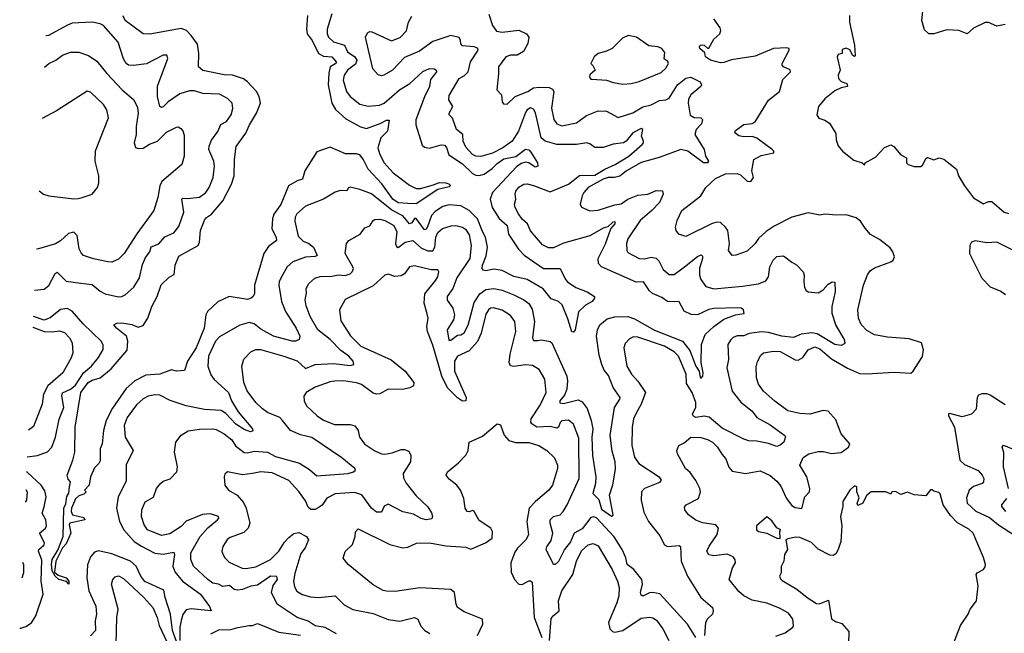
# Model space of a CAD drawing. Extents: x 1954678 to 2060275, y 904822 to 1016299.
# Tile 181 of 256: x 1957308 to 1963260, y 966879 to 970590. Entities that reach past the tile are written whole.
import ezdxf

# ---------------------------------------------------------------- set-up
doc = ezdxf.new("R2010")
doc.units = 0

msp = doc.modelspace()

# ---------------------------------------------------------------- linework, layer by layer
at = {"layer": '0CON20XD'}
for points in [[(1958727.8, 968985), (1958726.8, 968933.2), (1958718.8, 968915), (1958706.7, 968905), (1958685, 968898.6), (1958574.6, 968915.4), (1958505, 968883.1), (1958444.2, 968825.8), (1958432.5, 968805), (1958423.5, 968725), (1958373.8, 968605), (1958323.3, 968525), (1958305, 968468.8), (1958255, 968463.8), (1958225, 968473.3), (1958155, 968446.9), (1958070.8, 968439.2), (1958004.8, 968405.2), (1957951, 968359), (1957869.2, 968240.8), (1957831.3, 968165), (1957814.5, 968104.5), (1957807.1, 968025), (1957793.8, 967995), (1957795, 967922.5), (1957786.2, 967905), (1957760, 967880), (1957736, 967825), (1957727.5, 967775), (1957700, 967745), (1957710, 967735), (1957695, 967720), (1957665, 967710), (1957645, 967692.5), (1957621.5, 967635), (1957618.1, 967615), (1957626.2, 967595), (1957695, 967578.6), (1957702.5, 967565), (1957610, 967545), (1957606.7, 967535), (1957617.3, 967485), (1957589.5, 967420.5), (1957566.9, 967395), (1957526.8, 967315), (1957519.2, 967249.2), (1957540.2, 967230.2), (1957588.2, 967215), (1957605.3, 967195), (1957605, 967176.7), (1957591.5, 967191.5), (1957545, 967204.5), (1957521.5, 967225), (1957505, 967256), (1957500.6, 967295), (1957505, 967325.6), (1957538.7, 967381.3), (1957570.3, 967465), (1957575.2, 967634.8), (1957587.2, 967662.8), (1957593.5, 967706.5), (1957605, 967726.7), (1957608.2, 967765), (1957616, 967795), (1957601.7, 967811.7), (1957594, 967835), (1957630, 967925), (1957641.4, 967975), (1957642.7, 968125), (1957677.3, 968335), (1957722.1, 968395), (1957745, 968409), (1957795.2, 968424.8), (1957861.2, 968478.8), (1957958.2, 968591.8), (1957961.8, 968645), (1957953.8, 968675), (1957892.2, 968725), (1957876.2, 968745), (1957895, 968754.4), (1957925, 968756.8), (1957985, 968746.4), (1958025, 968730.5), (1958055, 968740), (1958083.5, 968785), (1958106.2, 968855), (1958138.5, 968915), (1958164.1, 968985.9), (1958212.5, 969032.5), (1958241.1, 969048.9), (1958247.3, 969105), (1958270.7, 969159.3), (1958386.7, 969225), (1958394.7, 969245), (1958401.3, 969315), (1958425, 969377.5), (1958436.2, 969393.8), (1958467, 969413), (1958536.7, 969495), (1958587.6, 969595), (1958605.4, 969645), (1958606.8, 969745), (1958616.1, 969823.9), (1958675, 969904.5), (1958696.2, 969953.8), (1958740.3, 970025), (1958762.9, 970085), (1958756.1, 970125), (1958739.1, 970155), (1958684.8, 970214.8), (1958661.7, 970231.7), (1958595, 970255.4), (1958545, 970256.2), (1958415, 970282.5), (1958388, 970305), (1958391.2, 970385), (1958382.6, 970442.6), (1958345.3, 970495), (1958315.4, 970525.4), (1958283.6, 970536.4), (1958095, 970503.2), (1958055, 970504.5), (1957945.6, 970585), (1957934.3, 970614.3)], [(1959195, 970625.8), (1959167.4, 970532.6), (1959166.7, 970505), (1959174.4, 970485), (1959205, 970455.4), (1959271.3, 970435), (1959289.1, 970395), (1959333.6, 970365), (1959346.3, 970345), (1959338.4, 970321.6), (1959290, 970285), (1959269.2, 970255), (1959263.9, 970223.9), (1959283.6, 970155), (1959305, 970126), (1959365, 970080), (1959415, 970066.1), (1959483, 970073), (1959511.2, 970085), (1959604, 970166), (1959667.1, 970205), (1959745, 970276.4), (1959785, 970293.8), (1959815, 970291.9), (1959825.7, 970285), (1959827.8, 970275), (1959791.5, 970228.5), (1959785.8, 970185), (1959755, 970123.1), (1959702.5, 969985), (1959703.1, 969953.1), (1959741.4, 969831.4), (1959755, 969820), (1959785, 969813.5), (1959855, 969833.3), (1959875, 969831.8), (1959887.4, 969817.4), (1959901.7, 969771.7), (1959985, 969718.6), (1960045, 969660.6), (1960065, 969648.8), (1960085, 969647.5), (1960115, 969656.2), (1960165, 969689), (1960195, 969720.2), (1960235, 969749.3), (1960306.5, 969763.5), (1960365, 969807.3), (1960385, 969802.7), (1960398.3, 969788.3), (1960438.9, 969725), (1960441.2, 969705), (1960425, 969698.6), (1960385, 969723.3), (1960365, 969728.4), (1960340.1, 969719.9), (1960310.5, 969699.5), (1960165.3, 969545), (1960151.2, 969505), (1960163.3, 969455), (1960206.7, 969386.7), (1960254.5, 969345), (1960263.7, 969293.7), (1960322.4, 969202.4), (1960356.8, 969165), (1960474.3, 969084.3), (1960576.1, 969086.1), (1960608.1, 969018.1), (1960620, 969005), (1960670.8, 968970.8), (1960738.8, 968945), (1960783.3, 968915), (1960783.8, 968905), (1960768, 968885), (1960727.5, 968862.5), (1960686.7, 968823.3), (1960666.7, 968713.3), (1960655, 968700), (1960645, 968703.1), (1960621.5, 968781.5), (1960587.5, 968865), (1960565, 968885.6), (1960521.1, 968901.1), (1960472.8, 968962.8), (1960375, 969019.5), (1960295, 969036.6), (1960225, 969073.5), (1960175, 969080.7), (1960125, 969070.9), (1960110, 969075), (1960104.4, 969085), (1960105.4, 969105), (1960128.1, 969161.9), (1960135.9, 969214.1), (1960124.6, 969274.6), (1960105, 969308.5), (1960075.2, 969385), (1960025, 969436.3), (1959975, 969463.9), (1959905, 969470), (1959865, 969460.6), (1959819.1, 969430.9), (1959798.2, 969405), (1959772.9, 969337.1), (1959765, 969323.6), (1959755, 969320), (1959705, 969388.5), (1959695, 969387.9), (1959678.1, 969361.9), (1959664.7, 969354.8), (1959623.6, 969403.6), (1959557.7, 969437.7), (1959435, 969536.1), (1959365, 969562.7), (1959305, 969577.5), (1959296, 969574), (1959285, 969554.3), (1959245, 969556.9), (1959215, 969547.5), (1959145, 969504.4), (1959035, 969461.8), (1958983.6, 969415), (1958973.9, 969395), (1958971.7, 969371.7), (1958991.3, 969281.3), (1959020.9, 969250.9), (1959055, 969236.3), (1959083.1, 969215), (1959105.4, 969164.6), (1959095, 969158.2), (1959035, 969153.5), (1958960, 969125), (1958924.3, 969095.7), (1958891.1, 969035), (1958876.4, 969005), (1958874.7, 968985), (1958890.4, 968885), (1958914.7, 968825), (1958979.4, 968725), (1959001.5, 968675), (1958998, 968655), (1958975, 968645.4), (1958955, 968645.9), (1958843.1, 968675), (1958765, 968719.1), (1958725, 968750.4), (1958695, 968758.4), (1958638, 968742), (1958515, 968671.9), (1958492.5, 968645), (1958448.8, 968555), (1958444.5, 968495), (1958462.7, 968442.7), (1958484.2, 968414.2), (1958569.4, 968335), (1958589.2, 968285), (1958628.5, 968218.5), (1958715.5, 968115), (1958717, 968103), (1958702.7, 968097.3)], [(1959047.9, 970615), (1959041.9, 970535), (1959045.8, 970505), (1959076.4, 970465), (1959115, 970385.3), (1959145, 970368.8), (1959195.7, 970365.7), (1959221.5, 970335), (1959218.5, 970325), (1959185, 970304.6), (1959176.2, 970266.2), (1959172.9, 970195), (1959195.3, 970085), (1959216.1, 970046.1), (1959280.5, 969990.5), (1959368.5, 969941.5), (1959405, 969931.6), (1959487.7, 969962.3), (1959525, 969983.1), (1959541.7, 969981.7), (1959530.5, 969915), (1959492.1, 969875), (1959472.4, 969815), (1959484.7, 969775), (1959512, 969725), (1959565, 969663.5), (1959665, 969589.4), (1959705, 969570), (1959731.2, 969568.8), (1959809.5, 969590.5), (1959843.9, 969606.1), (1959885, 969603.1), (1959905.7, 969595), (1959910, 969585), (1959905, 969580), (1959835, 969562.7), (1959705, 969476.7), (1959655, 969477.9), (1959595, 969483.2), (1959563.3, 969505), (1959496.7, 969596.7), (1959415, 969686), (1959385, 969746.9), (1959365, 969772.8), (1959345, 969778.6), (1959278, 969778), (1959185, 969818.9), (1959105, 969790.8), (1959031.1, 969675), (1959017.1, 969625), (1958985, 969616.2), (1958932.4, 969585), (1958886.8, 969473.2), (1958845, 969414.4), (1958836.5, 969385), (1958832.2, 969325), (1958857.8, 969275), (1958860.5, 969255), (1958811.1, 969218.9), (1958782.9, 969175), (1958727.8, 968985)], [(1960025, 969288.6), (1960037.4, 969225), (1960030, 969145), (1959951.1, 969028.9), (1959926.2, 968963.8), (1959892.5, 968915), (1959892.7, 968892.7), (1959926.6, 968845), (1959935.7, 968805.7), (1959929.7, 968775), (1959891.6, 968715), (1959902.6, 968652.6), (1959915, 968652.1), (1959955, 968682.7), (1959975, 968683.9), (1959995, 968696.7), (1960018.5, 968741.5), (1960055, 968880), (1960088.8, 968931.2), (1960125, 968958.2), (1960175, 968965.2), (1960225, 968954.7), (1960295.7, 968925), (1960355.6, 968895.6), (1960385, 968873.5), (1960405, 968839.2), (1960420, 968765), (1960407.3, 968665), (1960415, 968650.6), (1960440.7, 968650.7), (1960462.9, 968652.9), (1960514.4, 968644.4), (1960525, 968635.8), (1960614.7, 968435), (1960620.3, 968405), (1960614.8, 968355), (1960601, 968319), (1960573.9, 968285), (1960572.9, 968272.9), (1960595, 968268.9), (1960685, 968291.1), (1960708.2, 968278.2), (1960738.2, 968238.2), (1960762.7, 968165), (1960772.2, 968115), (1960767, 968065), (1960771.1, 967955), (1960790.9, 967825), (1960788.9, 967785), (1960772.5, 967725), (1960808.2, 967688.2), (1960825, 967628.8), (1960885, 967587.5), (1960896.2, 967593.8), (1960872.7, 967715), (1960893.5, 967776.5), (1960909.1, 967870.9), (1960907.9, 967915), (1960889.4, 967979.4), (1960878.2, 968075), (1960903.3, 968245), (1960936.7, 968295), (1960937.5, 968305), (1960895, 968365.6), (1960868, 968438), (1960841.2, 968471.2), (1960826.5, 968505), (1960811.4, 968561.4), (1960794.7, 968675), (1960800.4, 968715), (1960814.5, 968745), (1960860.1, 968779.9), (1960905, 968792.3), (1960984.2, 968794.2), (1961025, 968781.6), (1961145, 968712.9), (1961314.6, 968645), (1961358.3, 968588.3), (1961395, 968494.5), (1961414.6, 968465), (1961421.4, 968425), (1961428.1, 968421.9), (1961438.5, 968435), (1961440, 968455), (1961427.3, 968515), (1961428.8, 968625), (1961452.5, 968685), (1961504.5, 968735), (1961565, 968779.1), (1961635, 968804.7), (1961687, 968813), (1961684.3, 968835), (1961668.8, 968845), (1961647.9, 968847.9), (1961505, 968843.3), (1961475, 968836.7), (1961405, 968805.8), (1961367.8, 968807.7), (1961325, 968826.9), (1961294.5, 968884.5), (1961225, 968885.4), (1961190, 968910), (1961134.2, 968934.2), (1961115, 968951.1), (1961078.6, 969005), (1961035, 969003.2), (1960825.4, 969095.4), (1960806.9, 969115), (1960805.5, 969145.5), (1960848.8, 969235), (1960882.5, 969325), (1960907.3, 969355), (1960907.8, 969367.8), (1960893.1, 969365), (1960863.7, 969336.3), (1960835, 969328.8), (1960755, 969283.1), (1960595, 969239.1), (1960535, 969210.5), (1960505, 969210), (1960467.8, 969227.8), (1960395, 969312.2), (1960377.5, 969355), (1960345, 969383.3), (1960323.8, 969415), (1960302.3, 969455), (1960298.2, 969475), (1960306.4, 969505), (1960302.9, 969535), (1960307.6, 969552.4), (1960325, 969576.7), (1960355, 969595.5), (1960375, 969597.7), (1960415, 969587.6), (1960515, 969549.7), (1960625, 969594.8), (1960692, 969648), (1960785, 969649.3), (1960845, 969686.7), (1960906.8, 969713.2), (1960990.7, 969765), (1961070.8, 969835), (1961080, 969845), (1961080, 969855), (1961066.9, 969885), (1961074.2, 969925), (1961065, 969931.9), (1961013.9, 969906.1), (1960973.8, 969856.2), (1960958, 969845), (1960895, 969836.6), (1960835, 969816.2), (1960785, 969817.5), (1960755, 969839.4), (1960735.5, 969845.5), (1960675, 969835.9), (1960555, 969835.9), (1960485, 969855.3), (1960460, 969875), (1960426.6, 970026.6), (1960415, 970049.4), (1960395, 970056.8), (1960375, 970045.4), (1960365, 970028.9), (1960323.5, 969916.5), (1960284.7, 969855), (1960227.7, 969815), (1960166.6, 969783.4), (1960095, 969763.5), (1960065, 969765.5), (1960044.4, 969775), (1960005, 969818.6), (1959988.7, 969855), (1959986.9, 969895), (1959949.3, 969925), (1959925, 969994.3), (1959904.3, 970015), (1959904.4, 970025), (1959926.7, 970065), (1959902.2, 970105), (1959905, 970131.2), (1959963.9, 970235), (1959997.3, 970252.7), (1960018.5, 970275), (1960033.2, 970335), (1960080, 970405), (1960075, 970417.8), (1960055.3, 970425.2), (1959985, 970431.8), (1959974.6, 970444.6), (1959973.5, 970465), (1959965, 970481.4), (1959915, 970494.5), (1959805, 970457.4), (1959725, 970400), (1959635, 970360.8), (1959562, 970285), (1959508.8, 970255), (1959495, 970251.1), (1959475, 970255.7), (1959442.9, 970292.9), (1959398, 970485), (1959410, 970510), (1959425, 970518.8), (1959437.3, 970517.3), (1959555, 970461.5), (1959608, 970482), (1959646.4, 970523.6), (1959657.9, 970575), (1959678.5, 970611.5)], [(1960144.3, 970624.3), (1960166, 970555), (1960190.6, 970520.6), (1960224.2, 970514.2), (1960325, 970527.1), (1960372, 970505), (1960385.7, 970485), (1960380.6, 970445), (1960353.2, 970396.8), (1960315, 970375.7), (1960275, 970376.4), (1960246, 970365), (1960201.5, 970305), (1960203.2, 970263.2), (1960192.5, 970165), (1960220, 970135), (1960224.1, 970094.1), (1960231.7, 970081.7), (1960255, 970078.8), (1960303.8, 970126.2), (1960378.9, 970155), (1960415, 970177.6), (1960447.4, 970182.6), (1960509.3, 970179.3), (1960528.9, 970168.9), (1960536, 970155), (1960522.8, 970055), (1960537, 969987), (1960555, 969961.1), (1960585, 969947.3), (1960675, 969966.8), (1960735, 970010.4), (1960805, 970038.2), (1960855, 970037.3), (1960925, 969998.5), (1961015, 970026.8), (1961075, 970062.4), (1961125, 970074.8), (1961175, 970100.3), (1961215, 970105.9), (1961235, 970115.4), (1961284.9, 970195.1), (1961335, 970235.4), (1961365, 970241.5), (1961420.8, 970215), (1961429.2, 970195), (1961425.7, 970185), (1961364.6, 970135), (1961351.1, 970108.9), (1961349.7, 970085), (1961361.8, 970011.8), (1961385, 969999.1), (1961426.2, 969996.2), (1961435.4, 969985.4), (1961430.3, 969959.7), (1961397.1, 969925), (1961389.2, 969895), (1961445.5, 969805), (1961454.5, 969764.5), (1961471.2, 969735), (1961466.2, 969725), (1961442.5, 969725), (1961347.9, 969795), (1961305, 969805.5), (1961174.2, 969755.8), (1961065, 969726.5), (1960975.4, 969675), (1960935, 969644.1), (1960904.4, 969635.6)], [(1962323.9, 970616.1), (1962324.3, 970575), (1962354.2, 970435), (1962358.8, 970371.2), (1962355, 970367.5), (1962344.1, 970374.1), (1962327, 970407), (1962305, 970417.5), (1962280.7, 970409.3), (1962280, 970385), (1962255, 970380), (1962250, 970365), (1962268.8, 970285), (1962256.7, 970255), (1962258.8, 970235), (1962275, 970216.7), (1962307.5, 970205), (1962312.5, 970185), (1962275, 970177.5), (1962235, 970160), (1962175, 970110.8), (1962137.5, 970065), (1962127.5, 970015), (1962140, 969995), (1962175, 969983.3), (1962203.9, 969963.9), (1962242.3, 969902.3), (1962244.1, 969864.1), (1962255, 969827.5), (1962282.5, 969795), (1962350.5, 969740.5), (1962400, 969725), (1962415, 969712.5), (1962420, 969725), (1962481.7, 969758.3), (1962535, 969816.7), (1962575, 969832.5), (1962593, 969823), (1962635, 969772.5), (1962670, 969755), (1962670, 969725), (1962680, 969715), (1962715, 969701.2), (1962755, 969702), (1962767.1, 969712.9), (1962785, 969750), (1962795, 969756.2), (1962835, 969743.3), (1962866.4, 969753.6), (1962895, 969746.2), (1962971.2, 969685), (1962984, 969645), (1963020, 969585), (1963075, 969513.3), (1963135, 969477.1), (1963165, 969490.9), (1963185, 969490), (1963258.8, 969425), (1963285, 969417.1)], [(1963265, 970560.8), (1963215, 970550.6), (1963165, 970572.9), (1963145, 970572.5), (1963075, 970538.9), (1963035, 970505.4), (1962985, 970524.5), (1962911.9, 970528.1), (1962833.9, 970503.9), (1962805, 970504), (1962778.8, 970528.8), (1962761.4, 970585), (1962769.5, 970660.5)], [(1957398.2, 968954.9), (1957455, 968959.5), (1957485, 968983.3), (1957521.9, 969055), (1957535, 969062.5), (1957589.5, 969009.5), (1957676.7, 968996.7), (1957745, 968989.4), (1957795, 968948.2), (1957825, 968931.5), (1957904.6, 968914.6), (1957925, 968915.5), (1957945, 968925.5), (1957998.2, 968971.8), (1958031.6, 969028.4), (1958050.9, 969109.1), (1958069.2, 969150.8), (1958094.6, 969185), (1958103.3, 969216.7), (1958148.1, 969235), (1958184.3, 969275.7), (1958238.9, 969301.1), (1958270.5, 969339.5), (1958299.3, 969425), (1958287.8, 969505), (1958295, 969511.5), (1958325, 969508.4), (1958395, 969516.2), (1958432.5, 969545), (1958452.9, 969575), (1958476.9, 969635), (1958485.3, 969705), (1958481.3, 969735), (1958450.9, 969805), (1958453.1, 969825), (1958468.2, 969861.8), (1958505, 969914.4), (1958524.2, 969955.8), (1958558.6, 969975), (1958572.5, 969995), (1958585.4, 970014.6), (1958596.4, 970053.6), (1958592.9, 970085), (1958565, 970113.3), (1958515, 970140.5), (1958415, 970144.4), (1958365, 970158.9), (1958335, 970159.5), (1958275, 970142.4), (1958205, 970093.1), (1958175, 970063.3), (1958165, 970059.4), (1958155, 970064.2), (1958141.6, 970125), (1958141.6, 970188.4), (1958204.2, 970355), (1958196.7, 970375), (1958175, 970375.6), (1958075, 970322.5), (1957995, 970312.2), (1957965, 970314.2), (1957950.8, 970325), (1957935, 970353.8), (1957903.5, 970455), (1957815, 970555.4), (1957795, 970565.9), (1957745, 970575.8), (1957625, 970568.4), (1957597.1, 970557.1), (1957481.4, 970495), (1957466, 970492.9)], [(1961878.9, 966861.1), (1961935, 966881.4), (1961981.2, 966915), (1961985.8, 966925), (1961981.4, 966965), (1961955, 967001.4), (1961901.5, 967031.5), (1961825, 967061.8), (1961735, 967078.8), (1961685.4, 967105.4), (1961655, 967131.9), (1961597.1, 967205), (1961616.9, 967275), (1961634.3, 967305), (1961633.2, 967323.2), (1961620.6, 967340.6), (1961585, 967357.9), (1961505, 967348.2), (1961475, 967353.1), (1961462.5, 967375), (1961475.6, 967405), (1961524.6, 967475.4), (1961532.2, 967515), (1961515.4, 967535.4), (1961435, 967547.5), (1961395, 967562.2), (1961352, 967595), (1961328, 967625), (1961327.7, 967642.3), (1961336.2, 967655), (1961410.6, 967695), (1961423.5, 967735), (1961419.5, 967755), (1961395, 967802), (1961361.1, 967851.1), (1961333.1, 967875), (1961284, 967964), (1961280, 967985), (1961293.3, 968015), (1961325, 968030), (1961365.8, 968064.2), (1961425, 968063.1), (1961465, 968051.5), (1961495.6, 968035), (1961526.7, 968005), (1961551.9, 967961.9), (1961576.5, 967935), (1961595, 967884.2), (1961615, 967860.4), (1961695, 967845.8), (1961785, 967862.1), (1961845, 967833.8), (1961885, 967799.1), (1961908.5, 967768.5), (1961944.4, 967694.4), (1961975, 967651.8), (1961995, 967640), (1962036.1, 967633.9), (1962054.4, 967705), (1962082.2, 967735), (1962085.5, 967755), (1962066.2, 967825), (1962023.8, 967895), (1962045, 967941.1), (1962078.6, 967965), (1962135, 967978.8), (1962167.8, 967977.7), (1962215, 967966), (1962275, 967972.9), (1962317.5, 968005), (1962326.2, 968025), (1962274.5, 968084.5), (1962240.9, 968170.9), (1962195, 968221.4), (1962165, 968226.7), (1962085, 968203.3), (1962025, 968207.5), (1961952, 968225), (1961872.4, 968282.4), (1961804.1, 968344.1), (1961774.7, 968384.7), (1961763.1, 968423.1), (1961760.4, 968489.6), (1961767.3, 968522.7), (1961788.4, 968561.6), (1961804.7, 968575.3), (1961865, 968586), (1961905, 968583.3), (1961995, 968533.5), (1962015, 968530.9), (1962042.3, 968547.7), (1962075, 968592.9), (1962115, 968610.4), (1962145, 968599.4), (1962215, 968538.1), (1962312.9, 968482.9), (1962385, 968450.6), (1962427.7, 968447.7), (1962595, 968457.8), (1962695, 968452.5), (1962708.9, 968465), (1962765, 968553.3), (1962772.3, 968592.3), (1962760, 968635), (1962685, 968659.6), (1962555, 968669.1), (1962475, 968683.9), (1962429.5, 968709.5), (1962395, 968747.1), (1962379.6, 968785), (1962375.6, 968835), (1962408.9, 968985), (1962433.3, 969046.7), (1962449.5, 969070.5), (1962475, 969089.6), (1962575, 969125.7), (1962588, 969135), (1962595.8, 969155), (1962587.1, 969185), (1962569.8, 969209.8), (1962505, 969261.1), (1962451.7, 969291.7), (1962418.3, 969328.3), (1962391.3, 969371.3), (1962365, 969392), (1962305, 969409.4), (1962245, 969407.5), (1962175.8, 969414.2), (1962145, 969407.5), (1962075, 969422.7), (1961975, 969395.4), (1961869, 969341), (1961821.5, 969308.5), (1961773.3, 969266.7), (1961754.2, 969235.8), (1961705, 969190), (1961637.5, 969165), (1961615, 969164.2), (1961592.5, 969195), (1961598.1, 969235), (1961588.6, 969315), (1961575, 969336), (1961543.6, 969363.6), (1961525, 969366.2), (1961495, 969358.2), (1961335, 969278.6), (1961292.6, 969292.6), (1961276, 969315), (1961272.5, 969335), (1961282.5, 969375), (1961311.4, 969435), (1961425.7, 969525), (1961455, 969574.3), (1961515, 969629.2), (1961575, 969658.6), (1961645, 969660), (1961665, 969652.5), (1961705, 969613.3), (1961728.8, 969611.2), (1961744.2, 969635), (1961734.7, 969675), (1961745.5, 969745), (1961790.4, 969769.6), (1961866.2, 969785), (1961867.5, 969795), (1961857.5, 969805), (1961763.6, 969873.6), (1961735, 969882.9), (1961685, 969881.1), (1961655, 969887.5), (1961631.2, 969905), (1961635, 969920), (1961685, 969956.2), (1961735, 969961.2), (1961755, 969972), (1961835, 970104), (1961902, 970155), (1961921.7, 970228.3), (1961967.1, 970275), (1961965, 970287.1), (1961924.5, 970304.5), (1961918, 970315), (1961918, 970325), (1961960, 970405), (1961958.8, 970415), (1961945, 970420), (1961865, 970416.7), (1961755, 970370), (1961611.8, 970348.2), (1961565, 970331.1), (1961545, 970330), (1961485, 970344.2), (1961453.3, 970365), (1961450, 970390), (1961420, 970415), (1961416.7, 970425), (1961422.5, 970435), (1961435, 970438), (1961446.7, 970435), (1961465, 970417.5), (1961475, 970417.5), (1961505, 970472.5), (1961540, 970505), (1961547.5, 970525), (1961541.7, 970541.7), (1961503.3, 970595)], [(1960955, 970200), (1961005, 970204.5), (1961053.8, 970216.2), (1961185, 970270), (1961215, 970296.2), (1961230, 970325), (1961227.1, 970337.1), (1961203, 970353), (1961207.7, 970392.3), (1961190, 970415), (1961165, 970426.4), (1961112.1, 970432.1), (1961037.1, 970485), (1960985.5, 970494.5), (1960952.2, 970477.8), (1960888.8, 970415), (1960855, 970399.2), (1960805, 970386.2), (1960780, 970365), (1960760, 970325), (1960773.6, 970313.6), (1960787.5, 970285), (1960755, 970256.7), (1960753.3, 970245), (1960761.2, 970231.2), (1960769.3, 970229.3), (1960855, 970224.3), (1960895, 970210), (1960955, 970200)], [(1957457.7, 970303.6), (1957485, 970324.4), (1957526, 970345), (1957566.2, 970375), (1957615, 970393.1), (1957664.4, 970394.4), (1957723.4, 970373.4), (1957775, 970338.6), (1957833.8, 970265), (1957926.9, 970165), (1957996.9, 970105), (1958019.1, 970059.1), (1958024.7, 970025), (1958011.3, 969945), (1958012, 969895), (1957998.9, 969845), (1958007, 969817), (1958025, 969810), (1958055, 969813.8), (1958092.8, 969837.2), (1958140.8, 969855), (1958195, 969910), (1958255, 969940), (1958265, 969942), (1958282.7, 969932.7), (1958295, 969917.5), (1958302.3, 969892.3), (1958302.5, 969765), (1958287.5, 969715), (1958167.9, 969612.1), (1958154.6, 969585), (1958143.8, 969515), (1958119.5, 969435), (1958015.2, 969294.8), (1957938.9, 969175), (1957905, 969141.1), (1957865, 969124.4), (1957840, 969125), (1957755, 969143.3), (1957694.6, 969164.6), (1957679.3, 969179.3), (1957668.1, 969205), (1957654.4, 969285), (1957635, 969304.4), (1957603.7, 969296.3), (1957555, 969252.9), (1957525, 969234.6), (1957422.5, 969205), (1957409.1, 969202.9)], [(1957424.6, 969554.6), (1957452.5, 969535), (1957484.1, 969524.1), (1957635, 969506), (1957660.8, 969509.2), (1957685, 969514.2), (1957746.1, 969533.9), (1957778.8, 969575), (1957785.9, 969604.1), (1957786, 969645), (1957764.1, 969734.1), (1957766.1, 969796.1), (1957844.4, 969995.6), (1957834.6, 970044.6), (1957815, 970077.5), (1957735, 970152.5), (1957715, 970157.5), (1957530.9, 970039.1), (1957443.9, 969991.4)], [(1960904.4, 969635.6), (1960865, 969634.8), (1960835, 969626.2), (1960743.9, 969575), (1960717.5, 969545), (1960708.5, 969525), (1960695.6, 969475), (1960705, 969456), (1960754.6, 969434.6), (1960805, 969438.2), (1960905, 969470.3), (1960945, 969477.2), (1960985, 969504.6), (1961045, 969528.5), (1961105, 969534.6), (1961155, 969556.2), (1961193.3, 969555), (1961197.8, 969535), (1961176.1, 969485), (1961130, 969435), (1961058.2, 969375), (1960983.9, 969265), (1960976.4, 969236.4), (1960978.9, 969195), (1960985, 969182.9), (1961053.3, 969145), (1961085, 969143.9), (1961125, 969153.6), (1961155, 969148.5), (1961172.5, 969132.5), (1961198.5, 969078.5), (1961235, 969048.2), (1961265, 969049.5), (1961326.1, 969095), (1961405, 969158.7), (1961427.1, 969167.1), (1961435, 969158.8), (1961435.3, 969145.3), (1961417.5, 969087.5), (1961416.9, 969045), (1961425, 969018), (1961455, 968975.7), (1961505, 968962.9), (1961677.6, 968977.6), (1961775, 968992.9), (1961819.1, 969010.9), (1961835.3, 969034.7), (1961841.8, 969095), (1961862.9, 969135), (1961885, 969158.6), (1961925, 969162.5), (1961975, 969122.9), (1962005, 969107.5), (1962044.2, 969065), (1962051.1, 969045), (1962048.1, 969005), (1962053, 968973), (1962061.2, 968955), (1962074.3, 968944.3), (1962135, 968937.5), (1962164.4, 968955.6), (1962195, 968991.2), (1962220, 969005), (1962235, 969002.5), (1962237.5, 968945), (1962218.2, 968855), (1962217.3, 968815), (1962240.9, 968740.9), (1962291.9, 968655), (1962296, 968635), (1962291.2, 968628.8), (1962275, 968620), (1962235, 968624.7), (1962129.6, 968689.6), (1962095, 968696.7), (1962032.1, 968687.9), (1961985, 968668.6), (1961915, 968675.8), (1961835, 968699), (1961795, 968702), (1961717.7, 968692.3), (1961685, 968678.7), (1961645, 968678.8), (1961621.7, 968668.3), (1961605, 968652.2), (1961589.1, 968625), (1961593.1, 968535), (1961582, 968485), (1961615, 968342.5), (1961666.8, 968276.8), (1961735, 968221.8), (1961764.3, 968184.3), (1961845, 968140.5), (1961933.8, 968075), (1961937, 968067), (1961927.5, 968035), (1961905, 968015.7), (1961885, 968008.6), (1961835, 968026.9), (1961765, 968041.4), (1961715, 968042.2), (1961685, 968052.2), (1961555, 968119.5), (1961476.1, 968186.1), (1961445, 968192.4), (1961395, 968184.4), (1961381.1, 968191.1), (1961375.8, 968205), (1961395, 968245.8), (1961395.7, 968275), (1961373.5, 968335), (1961339.4, 968389.4), (1961336.9, 968446.9), (1961291.6, 968555), (1961265, 968580.5), (1961205.2, 968615.2), (1961045, 968670), (1961018.3, 968671.7), (1960995, 968660), (1960968.3, 968631.7), (1960960, 968605), (1960977.9, 968495), (1961005.9, 968445.9), (1961045, 968403.6), (1961090.6, 968335), (1961065.2, 968264.8), (1961035, 968210.4), (1961017.8, 968175), (1961010, 968125), (1961008.7, 968015), (1961023.9, 967945), (1961050, 967905), (1961174.4, 967825), (1961185.6, 967805), (1961175, 967790), (1961085, 967755.5), (1961066.9, 967735), (1961065.5, 967685), (1961081.1, 967611.1), (1961108.5, 967555), (1961178.6, 967468.6), (1961205, 967414.4), (1961225, 967404.4), (1961295, 967408.9), (1961303.3, 967403.3), (1961306.8, 967315), (1961344.7, 967224.7), (1961425.8, 967095), (1961496, 967035), (1961501.2, 967015), (1961495.9, 966994.1), (1961465, 966966), (1961453.1, 966945), (1961448.1, 966865)], [(1959223.1, 966875), (1959155, 966913.6), (1959095, 966924.4), (1959051.9, 966951.9), (1958985, 966973.8), (1958863.8, 967055), (1958830.3, 967125), (1958841.1, 967168.9), (1958866.4, 967205), (1958863.3, 967223.3), (1958824.2, 967225), (1958745, 967169.4), (1958705, 967163.9), (1958655, 967144.4), (1958625, 967139.8), (1958603.5, 967143.5), (1958577, 967167), (1958535, 967162.5), (1958510, 967175), (1958475, 967182.4), (1958445.4, 967205), (1958358.2, 967285), (1958341.5, 967325), (1958342, 967365), (1958399.1, 967465), (1958445, 967516.7), (1958504.4, 967565), (1958512.5, 967575), (1958510, 967585), (1958462.2, 967602.2), (1958412.2, 967597.8), (1958313.7, 967556.3), (1958285, 967524.7), (1958215, 967481.3), (1958165, 967471.1), (1958080.9, 967505), (1958060.4, 967535), (1958044.6, 967585), (1958045.5, 967625), (1958066.2, 967673.8), (1958117.3, 967702.7), (1958135.7, 967755), (1958159.2, 967785), (1958175, 967798.1), (1958216.8, 967813.2), (1958258, 967855), (1958262.5, 967885), (1958244.3, 967975), (1958250.8, 968035), (1958285, 968077.5), (1958327.1, 968102.9), (1958395, 968113.1), (1958475, 968115.4), (1958495, 968110.8), (1958545, 968084.6), (1958589.8, 968049.8), (1958612.5, 968012.5), (1958665, 967971.7), (1958685, 967970.7), (1958725, 967981.1), (1958805, 967973.8), (1958855, 967949), (1958998.8, 967908.8), (1959060.3, 967870.3), (1959105, 967831.4), (1959294.5, 967845.5), (1959326.7, 967855), (1959337.5, 967865), (1959333.8, 967875), (1959255, 967940), (1959073.4, 968063.4), (1959005, 968080), (1958945, 968105.4), (1958896.6, 968166.6), (1958880.6, 968185), (1958805, 968213.9), (1958775, 968236.5), (1958735, 968274.5), (1958682.3, 968345), (1958663.2, 968395), (1958650, 968495), (1958663.4, 968536.6), (1958705, 968580.8), (1958735, 968595.6), (1958764.4, 968595.6), (1958905, 968555.9), (1958985, 968526.8), (1959035, 968480.8), (1959094.8, 968505.2), (1959205, 968510.2), (1959305, 968499.1), (1959327.1, 968505), (1959323.8, 968525), (1959297.8, 968555), (1959249.3, 968589.3), (1959184.6, 968655), (1959110.6, 968715), (1959063.9, 968795), (1959040.2, 968860.2), (1959032.9, 968895), (1959041.1, 968935), (1959039.6, 968965), (1959055.3, 968994.7), (1959092.6, 969027.4), (1959125, 969037.7), (1959195, 969038.8), (1959235, 969046), (1959275, 969042.9), (1959305, 969052.1), (1959318.5, 969065), (1959325.4, 969084.6), (1959322.7, 969095), (1959275.8, 969175), (1959284.1, 969235.9), (1959296.7, 969255), (1959366.4, 969293.6), (1959395, 969330.8), (1959425, 969342.9), (1959443.9, 969376.1), (1959455, 969382.2), (1959485, 969382.9), (1959515, 969375.3), (1959570.5, 969345), (1959587, 969307), (1959579.6, 969235), (1959585, 969218.1), (1959595, 969211.5), (1959637.5, 969245), (1959685, 969255.3), (1959737.3, 969207.3), (1959775, 969191.2), (1959805, 969192.3), (1959817.8, 969215), (1959822.8, 969275), (1959835, 969301.9), (1959863.6, 969326.4), (1959916.6, 969343.4), (1959945, 969344.6), (1959985.8, 969335), (1960002.4, 969322.4), (1960025, 969288.6)], [(1963315, 969193.8), (1963215, 969244.2), (1963155, 969240), (1963085, 969251.9), (1963061.2, 969245), (1963052, 969225), (1963050.6, 969175), (1963125, 969025.8), (1963174.5, 968975), (1963238.7, 968948.7), (1963267.8, 968927.8)], [(1961395, 966854.3), (1961344.1, 966934.1), (1961176.9, 967116.9), (1961133.8, 967126.2), (1961115, 967123.5), (1961075, 967104.4), (1961065, 967110), (1961061.8, 967125), (1961073.6, 967175), (1961069.3, 967205), (1961020.8, 967265), (1960980.9, 967295), (1960971.9, 967335), (1960949.6, 967385), (1960901.3, 967461.3), (1960795, 967576.6), (1960775, 967584.2), (1960760.3, 967579.7), (1960709.1, 967510.8), (1960660.5, 967485), (1960638.1, 967431.9), (1960601.6, 967385), (1960565, 967312.9), (1960545, 967294), (1960534.5, 967294.5), (1960490.8, 967385), (1960495, 967402.5), (1960520.3, 967439.7), (1960531.2, 967485), (1960513.9, 967545), (1960515.6, 967565), (1960535.4, 967584.6), (1960575, 967595.4), (1960594, 967615), (1960618.4, 967655), (1960691, 967815), (1960688.7, 968058.7), (1960655, 968143.1), (1960625, 968167.1), (1960585, 968163.6), (1960575, 968154.3), (1960565.2, 968124.8), (1960555, 968119.4), (1960515, 968130.2), (1960435, 968124.8), (1960404.5, 968145), (1960397.3, 968155), (1960400.4, 968175), (1960455, 968257.8), (1960490, 968335), (1960482.1, 968415), (1960448.5, 968475), (1960408.4, 968498.4), (1960365, 968502.9), (1960295, 968492.5), (1960276, 968496), (1960266.1, 968516.1), (1960272.1, 968567.9), (1960308.2, 968705), (1960300.5, 968765), (1960275, 968801.4), (1960225, 968833.5), (1960172.2, 968847.8), (1960155, 968845.4), (1960141.1, 968835), (1960125, 968808.8), (1960098.6, 968695), (1960075.6, 968644.4), (1960025, 968586.9), (1959955, 968554.4), (1959937.3, 968525), (1959935.9, 968465), (1960006.5, 968305), (1960004.2, 968285.8), (1959985, 968283.3), (1959955, 968303.6), (1959895, 968363.8), (1959859.7, 968435), (1959805, 968620.8), (1959772.5, 968705), (1959769.3, 968735), (1959776.7, 968785), (1959771.7, 968811.7), (1959753.9, 968875), (1959757.5, 968932.5), (1959823.1, 969015), (1959835.5, 969035), (1959842.5, 969065), (1959835, 969077.5), (1959795, 969077.2), (1959695, 969100.5), (1959665, 969096), (1959635, 969052.5), (1959615, 969040), (1959575, 969035.8), (1959535, 969050.6), (1959515, 969045.6), (1959445, 968979.5), (1959275, 968897.1), (1959241.5, 968835), (1959249.5, 968769.5), (1959307.6, 968677.6), (1959371.1, 968615), (1959553, 968533), (1959637.5, 968465), (1959690, 968395), (1959688, 968375), (1959666.3, 968363.7), (1959625, 968352.9), (1959535, 968355.4), (1959485, 968327.8), (1959465, 968324.3), (1959445, 968331.4), (1959375, 968383.2), (1959345, 968394.6), (1959265, 968406.2), (1959213.4, 968403.4), (1959185, 968399.5), (1959095, 968366.9), (1959040, 968335), (1959026.1, 968313.9), (1959028, 968285), (1959042, 968255), (1959107.1, 968195), (1959145, 968168.8), (1959211.1, 968141.1), (1959305, 968142.1), (1959334.6, 968134.6), (1959353.5, 968105), (1959362.2, 968065), (1959395, 968022.5), (1959455, 967982.7), (1959494.8, 967964.8), (1959515, 967962.5), (1959560.4, 967969.6), (1959615, 967990), (1959635, 967990.5), (1959660.9, 967980.9), (1959672.2, 967955), (1959670, 967915), (1959625.5, 967845.5), (1959628.1, 967818.1), (1959645, 967786.9), (1959705, 967710.6), (1959774.5, 967644.5), (1959797.2, 967607.2), (1959804.2, 967585), (1959799.4, 967570.6), (1959765, 967565.5), (1959735, 967572.8), (1959688.7, 967598.7), (1959623.5, 967613.5), (1959535, 967658.9), (1959511.8, 967648.2), (1959495, 967610.8), (1959465, 967612.1), (1959435, 967636.1), (1959376.2, 967716.2), (1959331.1, 967731.1), (1959215, 967723.3), (1959165, 967695.4), (1959135.9, 967654.1), (1959113.2, 967636.8), (1959095, 967628.2), (1959068.5, 967628.5), (1959051.5, 967641.5), (1959035, 967679.4), (1958995, 967736.9), (1958935, 967803.3), (1958835, 967848.9), (1958765, 967856.2), (1958715.5, 967845.5), (1958655, 967836.9), (1958565, 967856.2), (1958548.3, 967841.7), (1958543.8, 967825), (1958548, 967775), (1958570.8, 967745), (1958623.4, 967713.4), (1958660.4, 967670.4), (1958677.5, 967635), (1958698.2, 967545), (1958689.5, 967515), (1958662, 967488), (1958580.8, 967459.2), (1958565, 967447.5), (1958535.5, 967404.5), (1958530.6, 967375), (1958535, 967356.7), (1958547.5, 967335), (1958575, 967308.6), (1958653.3, 967273.3), (1958675, 967270.4), (1958735, 967281.1), (1958825, 967324.6), (1958874.7, 967375), (1958909.2, 967430.8), (1958935, 967459.2), (1958965, 967482.3), (1958995, 967487.7), (1959041.4, 967465), (1959053.3, 967445), (1959033.8, 967395), (1959007.8, 967362.2), (1958970.6, 967240.6), (1958962.5, 967195), (1958969.6, 967159.6), (1958984.1, 967134.1), (1959015.7, 967114.3), (1959065, 967099.6), (1959115, 967096.2), (1959215, 967104.5), (1959270.1, 967050.1), (1959322.2, 967022.2), (1959445, 966999.1), (1959535, 966962.4), (1959605, 966951.6), (1959695, 966974.4), (1959714.2, 966965), (1959732.7, 966922.7), (1959756.4, 966896.4), (1959787.1, 966877.1)], [(1957353.7, 967947.1), (1957415, 967954.2), (1957475, 967977.3), (1957501.8, 968005), (1957525.2, 968064.8), (1957545.9, 968174.1), (1957574.1, 968245), (1957562.5, 968315), (1957566, 968334), (1957615, 968355.7), (1957645, 968380.5), (1957694.1, 968455), (1957742.1, 968495), (1957785, 968546.5), (1957812.7, 968595), (1957812.8, 968622.8), (1957799.5, 968645), (1957691.4, 968751.4), (1957625, 968826.9), (1957595, 968844.2), (1957555, 968836.8), (1957492.2, 968787.8), (1957455, 968773.6), (1957391.1, 968794.4)], [(1957388.3, 968730.9), (1957455, 968703.8), (1957505, 968701.6), (1957547.8, 968707.8), (1957578.3, 968698.3), (1957609.4, 968665), (1957624.4, 968635), (1957629.5, 968575), (1957619.6, 968545), (1957569.5, 968455), (1957478.5, 968375), (1957451.8, 968325), (1957443.5, 968265), (1957391.3, 968128.7), (1957360.7, 968106.8)], [(1958702.7, 968097.3), (1958665, 968111.1), (1958615, 968143.3), (1958555, 968208.4), (1958525, 968226.2), (1958425, 968231.9), (1958315, 968254.1), (1958216.6, 968286.6), (1958155, 968318.2), (1958125, 968321.2), (1958085, 968312.9), (1958055, 968296.4), (1958015, 968261.5), (1957957.5, 968185), (1957939.5, 968135), (1957946.4, 968065), (1957992.9, 967985), (1957952.2, 967897.8), (1957950.6, 967799.4), (1957903.9, 967705), (1957893.9, 967636.1), (1957911.5, 967555), (1957937.8, 967505), (1957999.3, 967435), (1958045, 967405.7), (1958125, 967363.4), (1958175, 967358.1), (1958238.9, 967368.9), (1958243.9, 967355), (1958233.2, 967285), (1958245, 967251.1), (1958291.2, 967195), (1958400.9, 967115), (1958455, 967040.8), (1958466.2, 967015), (1958343.5, 967026.5), (1958315, 967021.4), (1958295, 966992.5), (1958284.3, 966955.7), (1958276.6, 966915), (1958275.7, 966834.3)], [(1963265, 968261.2), (1963175, 968318.8), (1963155, 968326.9), (1963125, 968327.5), (1963105, 968318.2), (1963096.1, 968305), (1963091.1, 968235), (1963062.5, 968205), (1963005, 968187.8), (1962952.4, 968202.4), (1962931.2, 968208.8), (1962923.8, 968206.2), (1962922.9, 968195), (1962959.6, 968125), (1962991.8, 967925), (1963018.8, 967898.8), (1963102.6, 967862.6), (1963127.1, 967835), (1963135.6, 967815), (1963134.4, 967795.6), (1963126, 967785), (1963075, 967766.4), (1963047.3, 967745), (1963030.9, 967699.1), (1963035.6, 967665), (1963087.4, 967617.4), (1963170.1, 967580.1), (1963225, 967535.8), (1963328.3, 967468.3)], [(1960076, 966865), (1960108, 966935), (1960106.7, 966965), (1959995, 967009.5), (1959954.6, 967034.6), (1959945.7, 967055), (1959936.9, 967125), (1959914.5, 967144.5), (1959726.4, 967153.6), (1959577.9, 967132.1), (1959525, 967133.6), (1959505, 967137.8), (1959445, 967171.9), (1959293.3, 967295), (1959263.9, 967333.9), (1959276.4, 967373.6), (1959320, 967415), (1959336.7, 967465), (1959338.3, 967491.7), (1959355, 967510), (1959546.1, 967416.1), (1959624.5, 967395.5), (1959655, 967400.6), (1959706.8, 967423.2), (1959785, 967425.5), (1959885, 967406.9), (1960005, 967399.5), (1960035, 967387.3), (1960123.8, 967425), (1960163.8, 967455), (1960166.2, 967495), (1960156.7, 967515), (1960085, 967560.8), (1960055, 967616), (1960045, 967622), (1960025, 967612.5), (1960014, 967615), (1960001.4, 967635), (1959993.3, 967695), (1959973.7, 967743.7), (1959950.8, 967775), (1959905, 967810.8), (1959886.2, 967835), (1959894, 967855), (1959960.7, 967909.3), (1960005, 967956.2), (1960018.6, 967985), (1960026.1, 968033.9), (1960105, 968071.9), (1960195, 968146.2), (1960215, 968138.8), (1960237.1, 968077.1), (1960264.7, 968044.7), (1960305, 968032.7), (1960385, 968033.2), (1960446.2, 968015), (1960495, 967984.2), (1960540.9, 967940.9), (1960558.6, 967895), (1960558.9, 967875), (1960528.8, 967775), (1960506, 967744), (1960425.5, 967675), (1960388.5, 967635), (1960373.8, 967555), (1960384.4, 967475), (1960368.6, 967445), (1960316.6, 967393.4), (1960300.7, 967369.3), (1960276.1, 967305), (1960279.1, 967249.1), (1960300, 967205), (1960325, 967176.2), (1960345, 967174), (1960385, 967196.7), (1960395, 967196.7), (1960405, 967187.5), (1960417.9, 966975), (1960465, 966852.5)], [(1963286.5, 967755), (1963255.5, 967885), (1963258.3, 967971.7), (1963248, 968005), (1963255, 968017.5), (1963327, 967987)], [(1957307.9, 966909.2), (1957315, 966908.9), (1957345, 966919.4), (1957378.6, 966941.4), (1957406, 966984), (1957450, 967115), (1957436.7, 967195), (1957441.8, 967321.8), (1957421.4, 967375), (1957423.9, 967386.1), (1957455, 967413.8), (1957458, 967425), (1957427.9, 967485), (1957462.9, 967515), (1957470.3, 967529.7), (1957465.7, 967565.7), (1957442.9, 967605), (1957456.4, 967643.6), (1957467, 967705), (1957459.7, 967739.7), (1957437.1, 967775), (1957355, 967851.2), (1957349.6, 967854.5)], [(1957344.9, 967748.9), (1957352.5, 967735), (1957350, 967685), (1957341.5, 967671.6)], [(1962936.2, 966775), (1962994.7, 966925.3), (1963042, 966995), (1963053.8, 967025), (1963092.5, 967075), (1963101.9, 967165), (1963089.4, 967235), (1963096, 967245), (1963134, 967265), (1963145, 967280), (1963147.1, 967295), (1963135, 967337.5), (1963071.1, 967485), (1963045, 967507.9), (1962977.1, 967547.1), (1962935, 967592.2), (1962890, 967655), (1962873, 967723), (1962865, 967731.2), (1962835, 967737.5), (1962825, 967747.5), (1962815, 967747.5), (1962785, 967710), (1962715, 967716), (1962675, 967733.3), (1962635, 967717.5), (1962603, 967737), (1962580, 967735), (1962575, 967720), (1962543.6, 967733.6), (1962455, 967734.3), (1962427.7, 967712.3), (1962405, 967666.2), (1962375, 967652.5), (1962371.2, 967665), (1962382, 967698), (1962369.4, 967735), (1962368.8, 967765), (1962355, 967771.2), (1962326.2, 967745), (1962284, 967675), (1962283.8, 967645), (1962270.8, 967585), (1962277.8, 967527.8), (1962272.1, 967435), (1962256.7, 967385), (1962241.2, 967358.8), (1962225, 967350), (1962205, 967350.8), (1962135, 967388.6), (1962095, 967427.1), (1962025, 967458.2), (1962000.5, 967459.5), (1961950.7, 967449.3), (1961940, 967445), (1961948.8, 967385), (1961930.8, 967355), (1961926.9, 967315), (1961912.3, 967282.3), (1961910.8, 967245), (1961902, 967225), (1961907.7, 967207.7), (1961918.3, 967198.3), (1962005.9, 967145.9), (1962067.5, 967095), (1962125, 967058.6), (1962143.8, 967056.2), (1962198.3, 967078.3), (1962216.4, 966966.4), (1962240.2, 966950.2), (1962277.8, 966937.8), (1962319.5, 966889.5), (1962317.5, 966815)], [(1963268.6, 967615), (1963246, 967645), (1963246.2, 967655), (1963275.5, 967694.5)], [(1961905, 967452.5), (1961902.5, 967497.5), (1961910, 967505), (1961885, 967517.5), (1961855, 967560), (1961825, 967582.5), (1961761.7, 967528.3), (1961761.2, 967505), (1961775, 967494), (1961825, 967484), (1961885, 967454), (1961905, 967452.5)], [(1960511.1, 966835), (1960521.6, 966968.4), (1960532.2, 966985), (1960569.5, 967015), (1960564.7, 967075), (1960585.9, 967135), (1960652.4, 967235), (1960674.7, 967315), (1960705, 967377.8), (1960745, 967413.6), (1960775, 967421.5), (1960805, 967406.9), (1960888.9, 967265), (1960922.2, 967195), (1960932.5, 967155), (1960929.6, 967105), (1960917.5, 967062.5), (1960868.2, 966945), (1960875, 966905.7), (1960890.7, 966890.7), (1960905, 966885.8), (1960955, 966896), (1961065, 966969.6), (1961115, 966975.9), (1961135, 966972.1), (1961158.1, 966958.1), (1961196.4, 966905), (1961232.7, 966835)], [(1958255, 966830), (1958231.3, 966895), (1958219.3, 966995), (1958186.9, 967095), (1958178.9, 967138.9), (1958065, 967191.6), (1958040, 967225), (1958012.1, 967285), (1957978.1, 967315), (1957865, 967360.4), (1957785, 967377.3), (1957759.5, 967370.5), (1957735, 967341.4), (1957717.1, 967292.9), (1957712.9, 967215), (1957725.3, 967135), (1957767.7, 967042.3), (1957771.9, 966995), (1957764.7, 966955), (1957766.9, 966895), (1957735, 966864.4)], [(1957325.5, 967308.1), (1957330, 967295), (1957330.4, 967245), (1957321.2, 967211.4)], [(1957891.6, 966815), (1957896.1, 966975), (1957903.8, 967025), (1957862.5, 967175), (1957870, 967205), (1957885, 967220.8), (1957905, 967225.6), (1957935, 967210.6), (1958058.5, 967095), (1958112.8, 967035), (1958139.8, 966975), (1958151, 966925), (1958215, 966788.8)], [(1958463.5, 966876.5), (1958511.2, 966898.8), (1958585, 966901.7), (1958626.2, 966913.8), (1958695, 966926.8), (1958715, 966925.4), (1958745, 966938.9), (1958875.3, 966885.3), (1959005, 966868)]]:
    msp.add_lwpolyline(points, dxfattribs=at)

doc.saveas('drawing.dxf')
